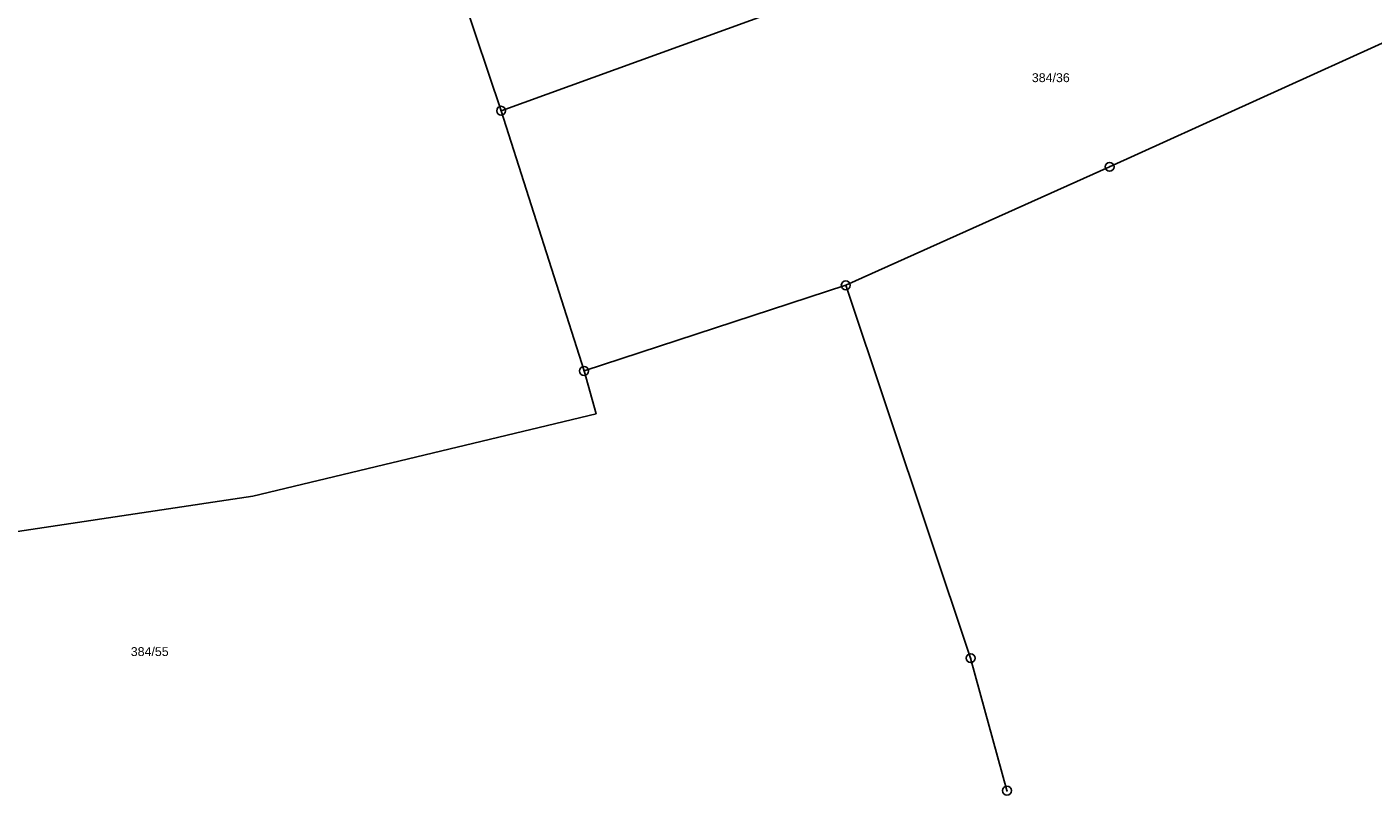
# Model space of a CAD drawing. Header units: metres. Extents: x -747283 to -746243, y -1022515 to -1021544.
# Tile 23 of 43: x -746611 to -746459, y -1022502 to -1022415. Entities that reach past the tile are written whole.
import ezdxf
from ezdxf.enums import TextEntityAlignment as Align

# ---------------------------------------------------------------- set-up
doc = ezdxf.new("R2010")
doc.units = ezdxf.units.M
doc.header["$MEASUREMENT"] = 0
for name, color, linetype in [('105', 251, 'CONTINUOUS'), ('18', 251, 'CONTINUOUS'), ('21900', 251, 'CONTINUOUS')]:
    doc.layers.add(name, color=color, linetype=linetype)
doc.styles.add('Arial', font='arial.ttf', dxfattribs={"height": 1})

# ---------------------------------------------------------------- blocks, each defined once
blk = doc.blocks.new('1_05$21')
at = {"layer": '105', "linetype": 'Continuous'}
for radius in [0.5, 0.0303]:
    blk.add_circle((0, 0), radius, dxfattribs=at)

msp = doc.modelspace()

# ---------------------------------------------------------------- linework, layer by layer
at = {"layer": '21900'}
for p, q in [((-746557.76, -1022424.5), (-746579.96, -1022358.44)), ((-746429.1, -1022403.55), (-746489.15, -1022430.82)), ((-746557.76, -1022424.5), (-746524.45, -1022412.46)), ((-746548.41, -1022453.84), (-746557.76, -1022424.5)), ((-746489.15, -1022430.82), (-746518.9, -1022444.18)), ((-746548.41, -1022453.84), (-746518.9, -1022444.18))]:
    msp.add_line(p, q, dxfattribs=at)
for points in [[(-746707.57, -1022274.22), (-746688.18, -1022350.57), (-746657.13, -1022478.67), (-746585.77, -1022467.95), (-746547.05, -1022458.66), (-746548.41, -1022453.84)], [(-746518.9, -1022444.18), (-746504.82, -1022486.23), (-746500.72, -1022501.17)]]:
    msp.add_lwpolyline(points, dxfattribs=at)

# ---------------------------------------------------------------- block references
at = {"layer": '105'}
for p in [(-746557.76, -1022424.5), (-746489.15, -1022430.82), (-746518.9, -1022444.18), (-746548.41, -1022453.84), (-746504.82, -1022486.23), (-746500.72, -1022501.17)]:
    msp.add_blockref('1_05$21', p, dxfattribs=at)

# ---------------------------------------------------------------- texts
at = {"layer": '18', "style": 'Arial'}
msp.add_text('384/36', height=1, dxfattribs=at).set_placement((-746495.78, -1022421.57), align=Align.BOTTOM_CENTER)
msp.add_text('384/55', height=1, dxfattribs=at).set_placement((-746599.52, -1022486.29), align=Align.BOTTOM_LEFT)

doc.saveas('drawing.dxf')
